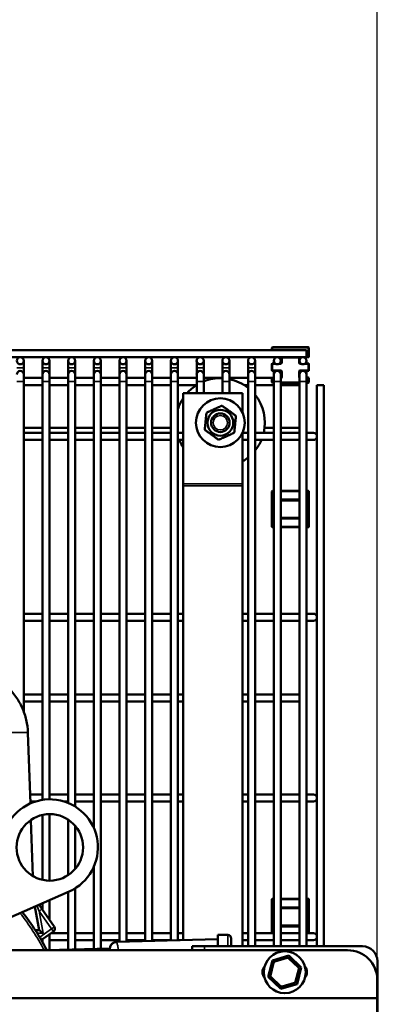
# Model space of a CAD drawing. Header units: inches. Extents: x 1 to 237, y 4 to 150.
# Tile 71 of 209: x 92.29 to 98.32, y 114.55 to 131.13. Entities that reach past the tile are written whole.
import ezdxf

# ---------------------------------------------------------------- set-up
doc = ezdxf.new("R2010")
doc.units = ezdxf.units.IN
doc.header["$LTSCALE"] = 7
doc.header["$MEASUREMENT"] = 0
for name, color, linetype, lineweight in [('Dimension (ANSI)', 7, 'Continuous', 25), ('Visible (ANSI)', 7, 'Continuous', 50), ('Visible Narrow (ANSI)', 7, 'Continuous', 35)]:
    doc.layers.add(name, color=color, linetype=linetype, lineweight=lineweight)
doc.styles.add('Dimension Text', font='tahoma.ttf')
doc.dimstyles.new('Dual Dimension', dxfattribs={"dimscale": 7, "dimtxt": 0.12, "dimasz": 0.098425, "dimexe": 0.125, "dimexo": 0.0625, "dimgap": 0.031496, "dimtad": 0, "dimtih": 1, "dimtoh": 1, "dimrnd": 1e-08, "dimzin": 4, "dimdsep": 46, "dimtxsty": 'Dimension Text', "dimcen": 0.09, "dimdle": 0.393701, "dimclrd": 256, "dimclre": 256, "dimclrt": 256, "dimadec": 0, "dimazin": 1, "dimtfac": 1, "dimtofl": 0, "dimtmove": 0, "dimatfit": 3, "dimfxl": 1, "dimtolj": 1, "dimtzin": 4, "dimlwd": -1, "dimlwe": -1, "dimarcsym": 0})

# ---------------------------------------------------------------- blocks, each defined once
blk = doc.blocks.new('*D10')
at = {"layer": 'Defpoints', "color": 0, "transparency": 16777216}
for p in [(19.813, 137.654), (19.813, 124.977), (98.315, 114.654)]:
    blk.add_point(p, dxfattribs=at)
at = {"layer": 'Dimension (ANSI)', "transparency": 16777216}
for p, q in [((19.813, 125.415), (19.813, 138.529)), ((98.315, 115.092), (98.315, 138.529)), ((20.502, 137.654), (54.873, 137.654)), ((97.626, 137.654), (63.254, 137.654))]:
    blk.add_line(p, q, dxfattribs=at)
for points in [[(20.502, 137.769), (20.502, 137.54), (19.813, 137.654)], [(97.626, 137.769), (97.626, 137.54), (98.315, 137.654)]]:
    blk.add_solid(points, dxfattribs=at)
at = {"layer": 'Dimension (ANSI)', "transparency": 16777216, "insert": (59.064, 137.654), "char_height": 0.84, "attachment_point": 5, "style": 'Dimension Text'}
blk.add_mtext('\\A1;{\\H3.0x;(}\\S78.50^ 1993.9 mm;{\\H3.0x;)}', dxfattribs=at)

msp = doc.modelspace()

# ---------------------------------------------------------------- linework, layer by layer
at = {"layer": 'Visible (ANSI)'}
for p, q in [((78.86, 125.562), (97.121, 125.562)), ((96.538, 125.602), (96.538, 125.562)), ((97.15, 125.614), (96.55, 125.614)), ((97.121, 125.444), (97.121, 125.562)), ((97.163, 125.457), (97.163, 125.602)), ((78.821, 125.444), (97.121, 125.444)), ((92.357, 125.267), (92.357, 125.385)), ((92.672, 125.385), (92.672, 125.267)), ((92.79, 125.267), (92.79, 125.385)), ((93.105, 125.385), (93.105, 125.267)), ((93.223, 125.267), (93.223, 125.385)), ((93.538, 125.385), (93.538, 125.267)), ((93.656, 125.267), (93.656, 125.385)), ((93.971, 125.385), (93.971, 125.267)), ((94.089, 125.267), (94.089, 125.385)), ((94.404, 125.385), (94.404, 125.267)), ((94.523, 125.267), (94.523, 125.385)), ((94.837, 125.385), (94.837, 125.267)), ((94.956, 125.267), (94.956, 125.385)), ((95.271, 125.385), (95.271, 125.267)), ((95.389, 125.267), (95.389, 125.385)), ((95.704, 125.385), (95.704, 125.267)), ((95.822, 125.267), (95.822, 125.385)), ((96.137, 125.385), (96.137, 125.267)), ((96.255, 125.267), (96.255, 125.385)), ((96.538, 125.329), (96.538, 125.226)), ((96.589, 125.341), (96.55, 125.341)), ((96.57, 125.385), (96.57, 125.341)), ((96.685, 125.341), (96.668, 125.341)), ((96.688, 125.341), (96.688, 125.385)), ((96.698, 125.432), (96.698, 125.354)), ((97.003, 125.385), (97.003, 125.432)), ((97.003, 125.354), (97.003, 125.385)), ((97.022, 125.341), (97.015, 125.341)), ((97.15, 125.341), (97.101, 125.341)), ((97.121, 125.444), (97.15, 125.444)), ((97.121, 125.341), (97.121, 125.385)), ((97.163, 125.226), (97.163, 125.329)), ((92.357, 125.267), (92.357, 125.154)), ((92.357, 125.036), (92.357, 125.154)), ((92.672, 125.267), (92.672, 125.154)), ((92.672, 125.154), (92.672, 125.036)), ((92.79, 125.267), (92.79, 125.154)), ((92.79, 125.036), (92.79, 125.154)), ((93.105, 125.267), (93.105, 125.154)), ((93.105, 125.154), (93.105, 125.036)), ((93.223, 125.267), (93.223, 125.154)), ((93.223, 125.036), (93.223, 125.154)), ((93.538, 125.267), (93.538, 125.154)), ((93.538, 125.154), (93.538, 125.036)), ((93.656, 125.267), (93.656, 125.154)), ((93.656, 125.036), (93.656, 125.154)), ((93.971, 125.267), (93.971, 125.154)), ((93.971, 125.154), (93.971, 125.036)), ((94.089, 125.267), (94.089, 125.154)), ((94.089, 125.036), (94.089, 125.154)), ((94.404, 125.267), (94.404, 125.154)), ((94.404, 125.154), (94.404, 125.036)), ((94.523, 125.267), (94.523, 125.154)), ((94.523, 125.036), (94.523, 125.154)), ((94.837, 125.267), (94.837, 125.154)), ((94.837, 125.154), (94.837, 125.036)), ((94.956, 125.267), (94.956, 125.154)), ((94.956, 125.036), (94.956, 125.154)), ((95.271, 125.267), (95.271, 125.154)), ((95.271, 125.154), (95.271, 125.036)), ((95.389, 125.267), (95.389, 125.154)), ((95.389, 125.036), (95.389, 125.154)), ((95.704, 125.267), (95.704, 125.154)), ((95.704, 125.154), (95.704, 125.036)), ((95.822, 125.267), (95.822, 125.154)), ((95.822, 125.036), (95.822, 125.154)), ((96.137, 125.267), (96.137, 125.154)), ((96.137, 125.154), (96.137, 125.036)), ((96.255, 125.267), (96.255, 125.154)), ((96.255, 125.036), (96.255, 125.154)), ((96.55, 125.214), (96.629, 125.214)), ((96.57, 125.214), (96.57, 125.154)), ((96.57, 125.154), (96.57, 125.036)), ((96.629, 125.214), (96.685, 125.214)), ((96.688, 125.213), (96.688, 125.154)), ((96.688, 125.036), (96.688, 125.154)), ((96.698, 125.201), (96.698, 125.114)), ((97.003, 125.154), (97.003, 125.201)), ((97.003, 125.154), (97.003, 125.036)), ((97.015, 125.214), (97.062, 125.214)), ((97.062, 125.214), (97.15, 125.214)), ((97.121, 125.214), (97.121, 125.154)), ((97.121, 125.036), (97.121, 125.154)), ((92.672, 125.095), (92.357, 125.095)), ((92.357, 119.478), (92.357, 125.036)), ((92.672, 124.977), (92.357, 124.977)), ((92.672, 117.994), (92.672, 125.036)), ((93.105, 125.095), (92.79, 125.095)), ((92.79, 118.004), (92.79, 125.036)), ((93.105, 124.977), (92.79, 124.977)), ((93.105, 117.942), (93.105, 125.036)), ((93.538, 125.095), (93.223, 125.095)), ((93.223, 117.881), (93.223, 125.036)), ((93.538, 124.977), (93.223, 124.977)), ((93.538, 117.517), (93.538, 125.036)), ((93.971, 125.095), (93.656, 125.095)), ((93.656, 115.488), (93.656, 125.036)), ((93.971, 124.977), (93.656, 124.977)), ((93.971, 115.606), (93.971, 125.036)), ((94.404, 125.095), (94.089, 125.095)), ((94.089, 115.609), (94.089, 125.036)), ((94.404, 124.977), (94.089, 124.977)), ((94.404, 115.617), (94.404, 125.036)), ((94.837, 125.095), (94.523, 125.095)), ((94.523, 115.621), (94.523, 125.036)), ((94.837, 124.977), (94.523, 124.977)), ((94.837, 115.629), (94.837, 125.036)), ((95.271, 125.095), (94.956, 125.095)), ((94.956, 115.632), (94.956, 125.036)), ((95.271, 124.977), (94.956, 124.977)), ((95.271, 124.842), (95.271, 125.036)), ((95.704, 125.095), (95.389, 125.095)), ((95.389, 124.842), (95.389, 125.036)), ((95.704, 124.842), (95.704, 125.036)), ((96.137, 125.095), (95.822, 125.095)), ((95.822, 124.842), (95.822, 125.036)), ((96.137, 124.977), (96.069, 124.977)), ((96.137, 115.529), (96.137, 125.036)), ((96.54, 125.095), (96.255, 125.095)), ((96.255, 115.529), (96.255, 125.036)), ((96.57, 124.977), (96.255, 124.977)), ((96.538, 125.089), (96.538, 125.026)), ((96.57, 125.102), (96.55, 125.102)), ((96.55, 125.013), (96.57, 125.013)), ((96.57, 115.529), (96.57, 125.036)), ((96.688, 115.529), (96.688, 125.036)), ((96.688, 125.013), (97.003, 125.013)), ((97.003, 124.977), (96.688, 124.977)), ((97.003, 115.529), (97.003, 125.036)), ((97.15, 125.102), (97.121, 125.102)), ((97.121, 115.529), (97.121, 125.036)), ((97.121, 125.013), (97.15, 125.013)), ((97.163, 125.026), (97.163, 125.089)), ((97.298, 124.977), (97.416, 124.977)), ((97.298, 124.977), (97.298, 115.529)), ((97.416, 124.977), (97.416, 115.529)), ((95.045, 123.316), (95.045, 124.842)), ((95.045, 124.842), (96.045, 124.842)), ((96.045, 124.842), (96.045, 124.511)), ((92.357, 124.254), (92.672, 124.254)), ((92.357, 124.17), (92.672, 124.17)), ((92.79, 124.254), (93.105, 124.254)), ((92.79, 124.17), (93.105, 124.17)), ((93.223, 124.254), (93.538, 124.254)), ((93.223, 124.17), (93.538, 124.17)), ((93.656, 124.254), (93.971, 124.254)), ((93.656, 124.17), (93.971, 124.17)), ((94.089, 124.254), (94.404, 124.254)), ((94.089, 124.17), (94.404, 124.17)), ((94.523, 124.254), (94.837, 124.254)), ((94.523, 124.17), (94.837, 124.17)), ((94.956, 124.17), (95.045, 124.17)), ((96.045, 124.173), (96.045, 123.316)), ((96.045, 124.17), (96.137, 124.17)), ((96.255, 124.17), (96.57, 124.17)), ((96.415, 124.254), (96.57, 124.254)), ((96.688, 124.254), (97.003, 124.254)), ((96.688, 124.17), (97.003, 124.17)), ((97.239, 124.17), (97.121, 124.17)), ((92.357, 124.052), (92.672, 124.052)), ((92.79, 124.052), (93.105, 124.052)), ((93.223, 124.052), (93.538, 124.052)), ((93.656, 124.052), (93.971, 124.052)), ((94.089, 124.052), (94.404, 124.052)), ((94.523, 124.052), (94.837, 124.052)), ((94.956, 124.052), (95.045, 124.052)), ((96.045, 124.052), (96.137, 124.052)), ((96.255, 124.052), (96.57, 124.052)), ((96.688, 124.052), (97.003, 124.052)), ((97.121, 124.052), (97.239, 124.052)), ((95.045, 123.278), (95.045, 123.316)), ((96.045, 123.316), (96.045, 123.278)), ((95.045, 115.634), (95.045, 123.278)), ((96.045, 123.278), (96.045, 115.529)), ((96.538, 123.182), (96.538, 123.029)), ((96.57, 123.194), (96.55, 123.194)), ((97.003, 123.194), (96.688, 123.194)), ((97.15, 123.194), (97.121, 123.194)), ((97.163, 123.029), (97.163, 123.182)), ((96.538, 123.029), (96.538, 122.748)), ((96.57, 123.041), (96.55, 123.041)), ((97.003, 123.041), (96.688, 123.041)), ((97.15, 123.041), (97.121, 123.041)), ((97.163, 122.748), (97.163, 123.029)), ((96.538, 122.748), (96.538, 122.595)), ((96.55, 122.735), (96.57, 122.735)), ((96.688, 122.735), (97.003, 122.735)), ((97.121, 122.735), (97.15, 122.735)), ((97.163, 122.595), (97.163, 122.748)), ((96.55, 122.582), (96.57, 122.582)), ((96.688, 122.582), (97.003, 122.582)), ((97.121, 122.582), (97.15, 122.582)), ((92.357, 121.128), (92.672, 121.128)), ((92.357, 121.01), (92.672, 121.01)), ((92.79, 121.128), (93.105, 121.128)), ((92.79, 121.01), (93.105, 121.01)), ((93.223, 121.128), (93.538, 121.128)), ((93.223, 121.01), (93.538, 121.01)), ((93.656, 121.128), (93.971, 121.128)), ((93.656, 121.01), (93.971, 121.01)), ((94.089, 121.128), (94.404, 121.128)), ((94.089, 121.01), (94.404, 121.01)), ((94.523, 121.128), (94.837, 121.128)), ((94.523, 121.01), (94.837, 121.01)), ((94.956, 121.128), (95.045, 121.128)), ((94.956, 121.01), (95.045, 121.01)), ((96.045, 121.128), (96.137, 121.128)), ((96.045, 121.01), (96.137, 121.01)), ((96.255, 121.128), (96.57, 121.128)), ((96.255, 121.01), (96.57, 121.01)), ((96.688, 121.128), (97.003, 121.128)), ((96.688, 121.01), (97.003, 121.01)), ((97.239, 121.128), (97.121, 121.128)), ((97.121, 121.01), (97.239, 121.01)), ((92.357, 119.765), (92.672, 119.765)), ((92.79, 119.765), (93.105, 119.765)), ((93.223, 119.765), (93.538, 119.765)), ((93.656, 119.765), (93.971, 119.765)), ((94.089, 119.765), (94.404, 119.765)), ((94.523, 119.765), (94.837, 119.765)), ((94.956, 119.765), (95.045, 119.765)), ((96.045, 119.765), (96.137, 119.765)), ((96.255, 119.765), (96.57, 119.765)), ((96.688, 119.765), (97.003, 119.765)), ((92.357, 119.647), (92.672, 119.647)), ((92.79, 119.647), (93.105, 119.647)), ((93.223, 119.647), (93.538, 119.647)), ((93.656, 119.647), (93.971, 119.647)), ((94.089, 119.647), (94.404, 119.647)), ((94.523, 119.647), (94.837, 119.647)), ((94.956, 119.647), (95.045, 119.647)), ((96.045, 119.647), (96.137, 119.647)), ((96.255, 119.647), (96.57, 119.647)), ((96.688, 119.647), (97.003, 119.647)), ((92.427, 119.125), (92.469, 117.935)), ((92.463, 118.086), (92.672, 118.086)), ((92.79, 118.086), (93.105, 118.086)), ((93.223, 118.086), (93.538, 118.086)), ((93.656, 118.086), (93.971, 118.086)), ((94.089, 118.086), (94.404, 118.086)), ((94.523, 118.086), (94.837, 118.086)), ((94.956, 118.086), (95.045, 118.086)), ((96.045, 118.086), (96.137, 118.086)), ((96.255, 118.086), (96.57, 118.086)), ((96.688, 118.086), (97.003, 118.086)), ((97.239, 118.086), (97.121, 118.086)), ((92.467, 117.967), (92.557, 117.967)), ((93.035, 117.967), (93.105, 117.967)), ((93.223, 117.967), (93.538, 117.967)), ((93.656, 117.967), (93.971, 117.967)), ((94.089, 117.967), (94.404, 117.967)), ((94.523, 117.967), (94.837, 117.967)), ((94.956, 117.967), (95.045, 117.967)), ((96.045, 117.967), (96.137, 117.967)), ((96.255, 117.967), (96.57, 117.967)), ((96.688, 117.967), (97.003, 117.967)), ((97.121, 117.967), (97.239, 117.967)), ((92.672, 116.647), (92.672, 117.74)), ((92.79, 116.634), (92.79, 117.754)), ((92.478, 117.655), (92.511, 116.711)), ((93.105, 116.727), (93.105, 117.66)), ((93.223, 116.832), (93.223, 117.555)), ((93.538, 115.485), (93.538, 116.87)), ((93.122, 116.452), (91.945, 115.934)), ((93.105, 115.474), (93.105, 116.445)), ((93.223, 115.477), (93.223, 116.506)), ((92.544, 116.198), (92.614, 115.803)), ((92.614, 116.229), (92.663, 116.159)), ((92.672, 116.146), (92.672, 116.254)), ((92.79, 115.977), (92.79, 116.306)), ((96.538, 116.318), (96.538, 116.165)), ((96.57, 116.33), (96.55, 116.33)), ((96.57, 116.177), (96.55, 116.177)), ((97.003, 116.33), (96.688, 116.33)), ((97.003, 116.177), (96.688, 116.177)), ((97.15, 116.33), (97.121, 116.33)), ((97.15, 116.177), (97.121, 116.177)), ((97.163, 116.165), (97.163, 116.318)), ((92.597, 116.166), (92.597, 116.166)), ((92.663, 116.159), (92.871, 115.861)), ((96.538, 116.165), (96.538, 115.884)), ((97.163, 115.884), (97.163, 116.165)), ((96.538, 115.884), (96.538, 115.751)), ((96.55, 115.871), (96.57, 115.871)), ((96.688, 115.871), (97.003, 115.871)), ((97.121, 115.871), (97.15, 115.871)), ((97.163, 115.751), (97.163, 115.884)), ((92.551, 115.803), (92.614, 115.803)), ((92.614, 115.803), (92.614, 115.803)), ((92.857, 115.778), (92.654, 115.636)), ((92.79, 115.466), (92.79, 115.731)), ((92.818, 115.751), (93.105, 115.751)), ((93.223, 115.751), (93.538, 115.751)), ((93.656, 115.751), (93.971, 115.751)), ((94.089, 115.751), (94.404, 115.751)), ((94.523, 115.751), (94.837, 115.751)), ((94.956, 115.751), (95.045, 115.751)), ((95.63, 115.721), (95.794, 115.721)), ((95.63, 115.721), (95.63, 115.529)), ((96.045, 115.751), (96.137, 115.751)), ((96.255, 115.751), (96.57, 115.751)), ((96.688, 115.751), (97.003, 115.751)), ((97.239, 115.751), (97.121, 115.751)), ((92.656, 115.633), (92.672, 115.633)), ((92.672, 115.605), (92.672, 115.649)), ((92.79, 115.633), (93.105, 115.633)), ((93.223, 115.633), (93.538, 115.633)), ((93.656, 115.633), (93.971, 115.633)), ((93.925, 115.605), (95.63, 115.65)), ((94.089, 115.633), (94.404, 115.633)), ((94.523, 115.633), (94.837, 115.633)), ((94.956, 115.633), (94.991, 115.633)), ((95.196, 115.464), (95.196, 115.529)), ((95.405, 115.529), (95.196, 115.529)), ((95.405, 115.529), (98.066, 115.529)), ((95.854, 115.529), (95.854, 115.661)), ((96.045, 115.633), (96.137, 115.633)), ((96.255, 115.633), (96.57, 115.633)), ((96.688, 115.633), (97.003, 115.633)), ((97.121, 115.633), (97.239, 115.633)), ((81.815, 115.464), (97.815, 115.464)), ((92.748, 115.465), (93.808, 115.492)), ((93.808, 115.485), (93.808, 115.48)), ((93.808, 115.48), (93.808, 115.464)), ((96.547, 115.293), (96.825, 115.374)), ((96.825, 115.374), (97.033, 115.174)), ((96.478, 115.013), (96.547, 115.293)), ((96.516, 115.04), (96.568, 115.251)), ((96.589, 115.273), (96.797, 115.333)), ((96.826, 115.326), (96.983, 115.176)), ((98.316, 115.279), (98.316, 98.029)), ((96.991, 115.147), (96.939, 114.936)), ((97.033, 115.174), (96.964, 114.893)), ((96.687, 114.813), (96.478, 115.013)), ((96.681, 114.861), (96.524, 115.012)), ((96.964, 114.893), (96.687, 114.813)), ((96.919, 114.915), (96.71, 114.854)), ((98.315, 114.964), (98.315, 114.654)), ((98.315, 114.654), (81.315, 114.654)), ((98.315, 98.654), (98.315, 114.654))]:
    msp.add_line(p, q, dxfattribs=at)
for centre, radius in [((92.298, 125.385), 0.0591), ((92.731, 125.385), 0.0591), ((93.164, 125.385), 0.0591), ((93.597, 125.385), 0.0591), ((94.03, 125.385), 0.0591), ((94.463, 125.385), 0.0591), ((94.897, 125.385), 0.0591), ((95.33, 125.385), 0.0591), ((95.763, 125.385), 0.0591), ((96.196, 125.385), 0.0591), ((96.629, 125.385), 0.0591), ((97.062, 125.385), 0.0591), ((95.67, 124.342), 0.411), ((95.67, 124.342), 0.218), ((95.67, 124.342), 0.156), ((92.796, 117.194), 0.56), ((96.756, 115.093), 0.353)]:
    msp.add_circle(centre, radius, dxfattribs=at)
for centre, radius, start, end in [((96.55, 125.602), 0.0125, 90, 180), ((97.15, 125.602), 0.0125, 0, 90), ((96.55, 125.329), 0.0125, 90, 180), ((96.685, 125.432), 0.0125, 0, 90), ((96.685, 125.354), 0.0125, 270, 0), ((97.015, 125.432), 0.0125, 90, 180), ((97.015, 125.354), 0.0125, 180, 270), ((97.15, 125.457), 0.0125, 270, 0), ((97.15, 125.329), 0.0125, 0, 90), ((92.298, 125.154), 0.0591, 0, 180), ((92.731, 125.154), 0.0591, 0, 180), ((93.164, 125.154), 0.0591, 0, 180), ((93.597, 125.154), 0.0591, 0, 180), ((94.03, 125.154), 0.0591, 0, 180), ((94.463, 125.154), 0.0591, 0, 180), ((94.897, 125.154), 0.0591, 0, 180), ((95.33, 125.154), 0.0591, 0, 180), ((95.763, 125.154), 0.0591, 0, 180), ((96.196, 125.154), 0.0591, 0, 180), ((96.55, 125.226), 0.0125, 180, 270), ((96.629, 125.154), 0.0591, 0, 180), ((96.685, 125.201), 0.0125, 0, 90), ((97.062, 125.154), 0.0591, 0, 180), ((97.015, 125.201), 0.0125, 90, 180), ((97.15, 125.226), 0.0125, 270, 0), ((95.67, 124.342), 0.75, 122.199, 138.1897), ((95.67, 124.342), 0.75, 87.4457, 112.0478), ((95.67, 124.342), 0.75, 51.5381, 78.3433), ((96.55, 125.089), 0.0125, 90, 180), ((96.55, 125.026), 0.0125, 180, 270), ((96.685, 125.114), 0.0125, 281.7212, 0), ((97.15, 125.089), 0.0125, 0, 90), ((97.15, 125.026), 0.0125, 270, 0), ((95.67, 124.342), 0.75, 346.7616, 38.7875), ((95.67, 124.342), 0.75, 146.4427, 162.3277), ((97.239, 124.111), 0.0591, 270, 90), ((95.67, 124.342), 0.75, 202.7358, 213.5573), ((95.67, 124.342), 0.75, 321.2125, 337.2642), ((95.67, 124.342), 0.75, 300, 308.4619), ((96.55, 123.182), 0.0125, 90, 180), ((97.15, 123.182), 0.0125, 0, 90), ((96.55, 123.029), 0.0125, 90, 180), ((97.15, 123.029), 0.0125, 0, 90), ((96.55, 122.748), 0.0125, 180, 270), ((97.15, 122.748), 0.0125, 270, 0), ((96.55, 122.595), 0.0125, 180, 270), ((97.15, 122.595), 0.0125, 270, 0), ((97.239, 121.069), 0.0591, 270, 90), ((92.796, 117.194), 0.81, 293.7573, 156.2427), ((97.239, 118.027), 0.0591, 270, 90), ((96.55, 116.318), 0.0125, 90, 180), ((96.55, 116.165), 0.0125, 90, 180), ((97.15, 116.318), 0.0125, 0, 90), ((97.15, 116.165), 0.0125, 0, 90), ((89.256, 113.654), 3.933, 27.3991, 38.5376), ((92.822, 115.827), 0.06, 305, 35), ((96.55, 115.884), 0.0125, 180, 270), ((97.15, 115.884), 0.0125, 270, 0), ((95.794, 115.661), 0.06, 0, 90), ((97.239, 115.692), 0.0591, 270, 90), ((93.928, 115.485), 0.12, 91.5, 176.4776), ((98.066, 115.279), 0.25, 0, 90), ((97.815, 114.964), 0.5, 0, 90), ((96.536, 115.094), 0.156, 138.9421, 220.4055), ((96.597, 115.244), 0.03, 106.1627, 166.1627), ((96.806, 115.304), 0.03, 46.1627, 106.1627), ((96.974, 115.094), 0.156, 321.0081, 39.6491), ((96.545, 115.033), 0.03, 166.1627, 226.1627), ((96.962, 115.154), 0.03, 346.1627, 46.1627), ((96.702, 114.883), 0.03, 226.1627, 286.1627), ((96.91, 114.943), 0.03, 286.1627, 346.1627)]:
    msp.add_arc(centre, radius, start, end, dxfattribs=at)
msp.add_ellipse((92.685, 115.743), major_axis=(-0.0715, 0.06), ratio=0.014523, start_param=4.766537, end_param=6.265879, dxfattribs=at)
for points in [[(95.699, 124.629), (95.568, 124.57), (95.436, 124.511)], [(95.933, 124.46), (95.816, 124.545), (95.699, 124.629)], [(95.436, 124.511), (95.421, 124.367), (95.407, 124.224)], [(95.904, 124.173), (95.919, 124.317), (95.933, 124.46)], [(95.407, 124.224), (95.524, 124.139), (95.641, 124.055)], [(95.641, 124.055), (95.773, 124.114), (95.904, 124.173)]]:
    msp.add_rational_spline(points, [1.4330661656, 1.65476227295, 1.4330661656], degree=2, dxfattribs=at)
for points, knots in [([(91.303, 120.21), (91.375, 120.21), (91.447, 120.204), (91.588, 120.176), (91.657, 120.156), (91.791, 120.102), (91.855, 120.068), (91.976, 119.99), (92.032, 119.945), (92.136, 119.845), (92.183, 119.79), (92.266, 119.672), (92.301, 119.609), (92.36, 119.477), (92.383, 119.409), (92.415, 119.268), (92.425, 119.197), (92.427, 119.125)], [3.141593, 3.141593, 3.141593, 3.141593, 3.333579, 3.333579, 3.525565, 3.525565, 3.717551, 3.717551, 3.909538, 3.909538, 4.101524, 4.101524, 4.29351, 4.29351, 4.485496, 4.485496, 4.677482, 4.677482, 4.677482, 4.677482]), ([(93.913, 115.604), (93.911, 115.604), (93.908, 115.603), (93.903, 115.602), (93.9, 115.602), (93.892, 115.6), (93.887, 115.598), (93.87, 115.59), (93.859, 115.584), (93.836, 115.564), (93.827, 115.551), (93.816, 115.529), (93.813, 115.52), (93.809, 115.503), (93.808, 115.494), (93.808, 115.485)], [0.0000027, 0.0000027, 0.0000027, 0.0000027, 0.0293594, 0.0293594, 0.0557478, 0.0557478, 0.1028854, 0.1028854, 0.1830641, 0.1830641, 0.2678153, 0.2678153, 0.3181207, 0.3181207, 0.3661096, 0.3661096, 0.3661096, 0.3661096]), ([(93.808, 115.492), (93.808, 115.492), (93.808, 115.492), (93.808, 115.489), (93.808, 115.487), (93.808, 115.485)], [-0.1545941, -0.1545941, -0.1545941, -0.1545941, -0.0772972, -0.0772972, 0, 0, 0, 0])]:
    msp.add_open_spline(points, degree=3, knots=knots, dxfattribs=at)
msp.add_open_spline([(93.925, 115.605), (93.921, 115.605), (93.917, 115.604), (93.913, 115.604)], degree=3, dxfattribs=at)
at = {"layer": 'Visible Narrow (ANSI)'}
for p, q in [((96.55, 125.602), (96.538, 125.602)), ((96.55, 125.614), (96.55, 125.602)), ((96.55, 125.562), (96.55, 125.602)), ((96.55, 125.602), (97.15, 125.602)), ((97.15, 125.602), (97.15, 125.614)), ((97.163, 125.602), (97.15, 125.602)), ((97.15, 125.602), (97.15, 125.457)), ((96.55, 125.329), (96.538, 125.329)), ((96.55, 125.341), (96.55, 125.329)), ((96.55, 125.329), (96.611, 125.329)), ((96.55, 125.226), (96.55, 125.329)), ((96.646, 125.329), (96.685, 125.329)), ((96.685, 125.341), (96.685, 125.329)), ((96.71, 125.432), (96.698, 125.432)), ((96.71, 125.354), (96.698, 125.354)), ((96.71, 125.444), (96.71, 125.432)), ((96.71, 125.432), (96.99, 125.432)), ((96.71, 125.354), (96.71, 125.432)), ((96.99, 125.432), (96.99, 125.444)), ((96.99, 125.432), (96.99, 125.354)), ((97.003, 125.432), (96.99, 125.432)), ((97.003, 125.354), (96.99, 125.354)), ((97.015, 125.329), (97.015, 125.341)), ((97.015, 125.329), (97.045, 125.329)), ((97.079, 125.329), (97.15, 125.329)), ((97.15, 125.457), (97.121, 125.457)), ((97.15, 125.457), (97.163, 125.457)), ((97.15, 125.444), (97.15, 125.457)), ((97.15, 125.329), (97.15, 125.341)), ((97.15, 125.329), (97.15, 125.226)), ((97.163, 125.329), (97.15, 125.329)), ((92.357, 125.267), (92.239, 125.267)), ((92.79, 125.267), (92.672, 125.267)), ((93.223, 125.267), (93.105, 125.267)), ((93.656, 125.267), (93.538, 125.267)), ((94.089, 125.267), (93.971, 125.267)), ((94.523, 125.267), (94.404, 125.267)), ((94.956, 125.267), (94.837, 125.267)), ((95.389, 125.267), (95.271, 125.267)), ((95.822, 125.267), (95.704, 125.267)), ((96.255, 125.267), (96.137, 125.267)), ((96.538, 125.226), (96.55, 125.226)), ((96.685, 125.226), (96.55, 125.226)), ((96.55, 125.226), (96.55, 125.214)), ((96.685, 125.226), (96.685, 125.214)), ((96.698, 125.201), (96.71, 125.201)), ((96.71, 125.114), (96.71, 125.201)), ((96.99, 125.201), (96.99, 125.114)), ((96.99, 125.201), (97.003, 125.201)), ((97.15, 125.226), (97.015, 125.226)), ((97.015, 125.214), (97.015, 125.226)), ((97.15, 125.226), (97.163, 125.226)), ((97.15, 125.214), (97.15, 125.226)), ((92.239, 125.036), (92.357, 125.036)), ((92.672, 125.036), (92.79, 125.036)), ((93.105, 125.036), (93.223, 125.036)), ((93.538, 125.036), (93.656, 125.036)), ((93.971, 125.036), (94.089, 125.036)), ((94.404, 125.036), (94.523, 125.036)), ((94.837, 125.036), (94.956, 125.036)), ((95.271, 125.036), (95.389, 125.036)), ((95.704, 125.036), (95.822, 125.036)), ((96.137, 125.036), (96.255, 125.036)), ((96.55, 125.089), (96.538, 125.089)), ((96.538, 125.026), (96.55, 125.026)), ((96.55, 125.102), (96.55, 125.089)), ((96.55, 125.089), (96.57, 125.089)), ((96.55, 125.026), (96.55, 125.089)), ((96.57, 125.026), (96.55, 125.026)), ((96.55, 125.026), (96.55, 125.013)), ((96.57, 125.036), (96.688, 125.036)), ((97.003, 125.026), (96.688, 125.026)), ((96.71, 125.114), (96.698, 125.114)), ((97.003, 125.114), (96.99, 125.114)), ((97.003, 125.036), (97.121, 125.036)), ((97.121, 125.089), (97.15, 125.089)), ((97.15, 125.026), (97.121, 125.026)), ((97.15, 125.089), (97.15, 125.102)), ((97.15, 125.089), (97.15, 125.026)), ((97.163, 125.089), (97.15, 125.089)), ((97.15, 125.013), (97.15, 125.026)), ((97.15, 125.026), (97.163, 125.026)), ((95.045, 123.316), (96.045, 123.316)), ((95.045, 123.278), (96.045, 123.278)), ((96.55, 123.182), (96.538, 123.182)), ((96.55, 123.194), (96.55, 123.182)), ((96.55, 123.182), (96.57, 123.182)), ((96.55, 123.041), (96.55, 123.182)), ((96.688, 123.182), (97.003, 123.182)), ((97.121, 123.182), (97.15, 123.182)), ((97.15, 123.182), (97.15, 123.194)), ((97.163, 123.182), (97.15, 123.182)), ((97.15, 123.182), (97.15, 123.041)), ((96.55, 123.029), (96.538, 123.029)), ((96.55, 123.041), (96.55, 123.029)), ((96.55, 122.748), (96.55, 123.029)), ((96.55, 123.029), (96.57, 123.029)), ((96.688, 123.029), (97.003, 123.029)), ((96.99, 123.054), (96.71, 123.054)), ((96.71, 123.054), (96.71, 123.041)), ((96.99, 123.041), (96.99, 123.054)), ((97.121, 123.029), (97.15, 123.029)), ((97.15, 123.029), (97.15, 123.041)), ((97.163, 123.029), (97.15, 123.029)), ((97.15, 123.029), (97.15, 122.748)), ((96.538, 122.748), (96.55, 122.748)), ((96.55, 122.748), (96.55, 122.735)), ((96.57, 122.748), (96.55, 122.748)), ((96.55, 122.595), (96.55, 122.735)), ((97.003, 122.748), (96.688, 122.748)), ((96.71, 122.735), (96.71, 122.723)), ((96.71, 122.723), (96.99, 122.723)), ((96.99, 122.723), (96.99, 122.735)), ((97.15, 122.748), (97.121, 122.748)), ((97.15, 122.735), (97.15, 122.748)), ((97.15, 122.748), (97.163, 122.748)), ((97.15, 122.735), (97.15, 122.595)), ((96.538, 122.595), (96.55, 122.595)), ((96.57, 122.595), (96.55, 122.595)), ((96.55, 122.595), (96.55, 122.582)), ((97.003, 122.595), (96.688, 122.595)), ((97.15, 122.595), (97.121, 122.595)), ((97.15, 122.595), (97.163, 122.595)), ((97.15, 122.582), (97.15, 122.595)), ((96.55, 116.318), (96.538, 116.318)), ((96.55, 116.33), (96.55, 116.318)), ((96.55, 116.318), (96.57, 116.318)), ((96.55, 116.177), (96.55, 116.318)), ((96.55, 116.177), (96.55, 116.165)), ((96.688, 116.318), (97.003, 116.318)), ((96.99, 116.19), (96.71, 116.19)), ((96.71, 116.19), (96.71, 116.177)), ((96.99, 116.177), (96.99, 116.19)), ((97.121, 116.318), (97.15, 116.318)), ((97.15, 116.318), (97.15, 116.33)), ((97.163, 116.318), (97.15, 116.318)), ((97.15, 116.318), (97.15, 116.177)), ((97.15, 116.165), (97.15, 116.177)), ((92.825, 115.823), (92.616, 116.121)), ((92.616, 116.121), (92.682, 115.748)), ((96.55, 116.165), (96.538, 116.165)), ((96.55, 115.884), (96.55, 116.165)), ((96.55, 116.165), (96.57, 116.165)), ((96.688, 116.165), (97.003, 116.165)), ((97.121, 116.165), (97.15, 116.165)), ((97.163, 116.165), (97.15, 116.165)), ((97.15, 116.165), (97.15, 115.884)), ((96.538, 115.884), (96.55, 115.884)), ((96.55, 115.884), (96.55, 115.871)), ((96.57, 115.884), (96.55, 115.884)), ((96.55, 115.751), (96.55, 115.871)), ((97.003, 115.884), (96.688, 115.884)), ((96.71, 115.871), (96.71, 115.859)), ((96.71, 115.859), (96.99, 115.859)), ((96.99, 115.859), (96.99, 115.871)), ((97.15, 115.884), (97.121, 115.884)), ((97.15, 115.871), (97.15, 115.884)), ((97.15, 115.884), (97.163, 115.884)), ((97.15, 115.871), (97.15, 115.751)), ((92.682, 115.748), (92.586, 115.748)), ((92.626, 115.683), (92.825, 115.823)), ((92.825, 115.823), (92.857, 115.778)), ((95.794, 115.721), (95.794, 115.529)), ((95.405, 115.529), (95.405, 115.464))]:
    msp.add_line(p, q, dxfattribs=at)
msp.add_circle((95.67, 124.342), 0.121, dxfattribs=at)
for centre, radius, start, end in [((96.685, 125.354), 0.025, 270, 0), ((97.015, 125.354), 0.025, 180, 270), ((96.685, 125.201), 0.025, 0, 90), ((97.015, 125.201), 0.025, 90, 180), ((96.685, 125.114), 0.025, 275.8299, 0), ((97.015, 125.114), 0.025, 180, 240), ((96.71, 123.029), 0.025, 90, 150), ((96.99, 123.029), 0.025, 60, 90), ((96.71, 122.748), 0.025, 210, 270), ((96.99, 122.748), 0.025, 270, 300), ((96.71, 116.165), 0.025, 90, 150), ((96.99, 116.165), 0.025, 60, 90), ((89.256, 113.654), 3.892, 27.7112, 38.6963), ((96.71, 115.884), 0.025, 210, 270), ((96.99, 115.884), 0.025, 270, 300)]:
    msp.add_arc(centre, radius, start, end, dxfattribs=at)
for centre, major_axis, ratio, start_param, end_param in [((92.057, 119.112), (0.37, 0.013), 0.034878, 0, 1.569578), ((92.613, 116.125), (0.0491, 0.0344), 0.087156, 4.712389, 6.283185), ((92.822, 115.827), (0.0491, 0.0344), 0.087156, 4.712389, 6.283185), ((93.797, 115.294), (0, -0.19), 0.269825, 2.678475, 2.929938)]:
    msp.add_ellipse(centre, major_axis=major_axis, ratio=ratio, start_param=start_param, end_param=end_param, dxfattribs=at)
for points, knots in [([(92.616, 116.121), (92.611, 116.135), (92.605, 116.149), (92.594, 116.172), (92.59, 116.182), (92.583, 116.199), (92.58, 116.206), (92.577, 116.212)], [1.5707963, 1.5707963, 1.5707963, 1.5707963, 1.7443658, 1.7443658, 1.8692086, 1.8692086, 1.9590538, 1.9590538, 1.9590538, 1.9590538]), ([(93.913, 115.604), (93.918, 115.602), (93.924, 115.594), (93.929, 115.579), (93.935, 115.565), (93.94, 115.544), (93.944, 115.518), (93.947, 115.502), (93.95, 115.484), (93.952, 115.464)], [4.8645889, 4.8645889, 4.8645889, 4.8645889, 5.2236935, 5.2236935, 5.2236935, 5.5697959, 5.5697959, 5.5697959, 5.7876975, 5.7876975, 5.7876975, 5.7876975]), ([(93.934, 115.567), (93.932, 115.57), (93.931, 115.573), (93.93, 115.576), (93.93, 115.577), (93.93, 115.577), (93.93, 115.578)], [4.10842005, 4.10842005, 4.10842005, 4.10842005, 4.17736298, 4.17736298, 4.17736298, 4.18779035, 4.18779035, 4.18779035, 4.18779035]), ([(93.95, 115.479), (93.949, 115.483), (93.949, 115.487), (93.948, 115.491), (93.948, 115.497), (93.947, 115.503), (93.946, 115.509), (93.946, 115.51), (93.945, 115.512), (93.945, 115.513)], [3.6914207, 3.6914207, 3.6914207, 3.6914207, 3.7402441, 3.7402441, 3.7402441, 3.8111596, 3.8111596, 3.8111596, 3.8313868, 3.8313868, 3.8313868, 3.8313868])]:
    msp.add_open_spline(points, degree=3, knots=knots, dxfattribs=at)

# ---------------------------------------------------------------- dimensions: what is measured, and where the dimension line sits
at = {"layer": 'Dimension (ANSI)'}
dim = msp.add_linear_dim(base=(19.813, 137.654), p1=(98.315, 114.654), p2=(19.813, 124.977), text='{\\H3.0x;(}\\S<>^ 1993.9 mm;{\\H3.0x;)}', dimstyle='Dual Dimension', override={"dimgap": 0.031496, "dimtih": 0, "dimtoh": 0, "dimdec": 2, "dimpost": '\\X', "dimtol": 0, "dimlim": 0, "dimtp": 0, "dimtm": 0, "dimtdec": 2, "dimatfit": 1}, dxfattribs=at)
dim.commit()
dim.dimension.update_dxf_attribs({"geometry": '*D10', "text_midpoint": (59.064, 137.654), "dimtype": 160})

doc.saveas('drawing.dxf')
